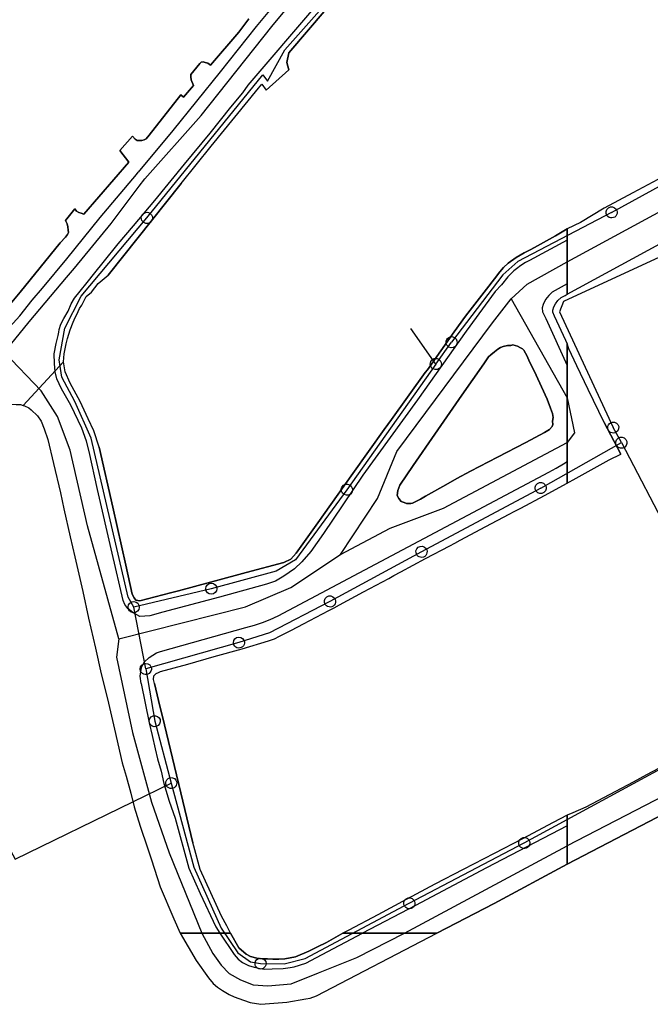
# Model space of a CAD drawing. Extents: x 166506 to 171543, y 332500 to 338212.
# Tile 110 of 139: x 170283 to 170418, y 336385 to 336595. Entities that reach past the tile are written whole.
import ezdxf

# ---------------------------------------------------------------- set-up
doc = ezdxf.new("R2010")
doc.units = 0
doc.header["$MEASUREMENT"] = 0
doc.layers.get('0').update_dxf_attribs({"color": 1, "linetype": 'CONTINUOUS'})
for name, color, linetype in [('IRISH_OS_1000S_FEATURE', 252, 'CONTINUOUS'), ('UNDERGROUND_ROUTE', 1, 'CONTINUOUS'), ('UUB', 1, 'CONTINUOUS')]:
    doc.layers.add(name, color=color, linetype=linetype)

# ---------------------------------------------------------------- blocks, each defined once
blk = doc.blocks.new('UUB_LOCATION_AC_T02')
at = {"color": 0, "linetype": 'ByBlock'}
blk.add_lwpolyline([(18862, 2286, -1), (-18862, -2286, -1), (18862, 2286)], format="xyb", close=True, dxfattribs=at)

msp = doc.modelspace()

# ---------------------------------------------------------------- linework, layer by layer
at = {"layer": 'IRISH_OS_1000S_FEATURE', "color": 9}
for points in [[(170400, 336662.122), (170398.152, 336660.771), (170394.832, 336658.548), (170391.221, 336655.96), (170388.267, 336653.704), (170386.108, 336651.995), (170383.104, 336649.376), (170380.787, 336647.361), (170377.88, 336644.747), (170375.237, 336642.186), (170372.564, 336639.552), (170369.388, 336636.227), (170364.796, 336631.077), (170356.54, 336621.657), (170351.455, 336615.601), (170343.656, 336606.299), (170338.871, 336600.542), (170333.523, 336594.048), (170325.782, 336584.326), (170315.648, 336571.816), (170308.283, 336562.851)], [(170309.653, 336561.406), (170321.756, 336575.014), (170336.812, 336594.029), (170348.136, 336607.685), (170367.68, 336628.033), (170381.934, 336643.351), (170400, 336657.697)], [(170282.177, 336513.174), (170283.077, 336513.108), (170283.654, 336512.912), (170292.318, 336522.306), (170292.414, 336523.967), (170292.849, 336526.16), (170293.144, 336527.272), (170293.734, 336529.093), (170294.385, 336530.766), (170294.771, 336531.764), (170295.155, 336532.421), (170295.743, 336533.678), (170296.187, 336534.396), (170296.652, 336535.253), (170297.158, 336536.23), (170298.304, 336537.204), (170299.736, 336539.036), (170301.872, 336540.799), (170317.483, 336560.426), (170323.859, 336568.416), (170333.999, 336580.834), (170334.682, 336581.699), (170335.64, 336580.391), (170340.473, 336584.759), (170340.056, 336586.36), (170340.491, 336588.408), (170348.431, 336597.782)], [(170385.943, 336538.786), (170384.607, 336537.355), (170378.435, 336528.854), (170368.021, 336514.166), (170356.341, 336498.002), (170347.895, 336485.568), (170345.181, 336481.697), (170343.252, 336479.443), (170341.667, 336477.948), (170339.421, 336476.375), (170337.617, 336475.341), (170335.714, 336474.688), (170325.641, 336471.941), (170313.567, 336468.722), (170310.783, 336467.951), (170308.642, 336467.739), (170307.164, 336468.524), (170306.047, 336469.468), (170305.43, 336470.37), (170305.053, 336471.192), (170302.668, 336481.362), (170299.575, 336494.956), (170297.763, 336503.104), (170297.23, 336505.287), (170296.24, 336508.091), (170293.876, 336513.02), (170291.888, 336516.527), (170290.895, 336518.611), (170290.52, 336520.153), (170290.366, 336521.894), (170290.314, 336523.955), (170290.702, 336526.174), (170291.145, 336527.91), (170291.286, 336528.637), (170291.395, 336529.203), (170291.742, 336530.321), (170292.33, 336531.538), (170293.279, 336533.113), (170293.949, 336534.689), (170294.616, 336535.906), (170295.825, 336537.379), (170297.357, 336539.25), (170298.989, 336541.301), (170300.803, 336543.531), (170303.987, 336547.493), (170307.291, 336551.394), (170311.804, 336556.788), (170318.152, 336564.593), (170323.653, 336571.221), (170328.047, 336576.797), (170330.665, 336579.862), (170331.766, 336581.486), (170346.285, 336598.389)], [(170348.431, 336597.782), (170340.491, 336588.408), (170340.056, 336586.36), (170340.473, 336584.759), (170335.64, 336580.391)], [(170331.941, 336595.715), (170329.769, 336592.826), (170323.718, 336585.755), (170323.141, 336586.198), (170322.621, 336586.36), (170322.162, 336586.462), (170321.742, 336586.424), (170321.461, 336586.145), (170319.511, 336583.755), (170319.509, 336583.295), (170319.566, 336582.655), (170320.1, 336581.433), (170317.989, 336578.883), (170317.352, 336579.426), (170310.635, 336570.759), (170309.991, 336570.022), (170309.51, 336569.784), (170309.07, 336569.626), (170308.53, 336569.609), (170308.01, 336569.631), (170307.631, 336569.893), (170307.035, 336570.535), (170304.321, 336567.468), (170306.232, 336565.015), (170296.642, 336553.847), (170296.083, 336554.07), (170295.544, 336554.252), (170295.066, 336554.554), (170294.688, 336554.996), (170292.697, 336552.505), (170293.054, 336551.784), (170293.231, 336551.183), (170293.308, 336550.483), (170293.325, 336549.923), (170293.144, 336549.544), (170292.741, 336548.986), (170291.556, 336547.711), (170283.031, 336537.174), (170280.196, 336533.727)], [(170329.769, 336592.826), (170331.941, 336595.715)], [(170317.352, 336579.426), (170317.989, 336578.883), (170320.1, 336581.433), (170319.566, 336582.655), (170319.509, 336583.295), (170319.511, 336583.755), (170321.461, 336586.145), (170321.742, 336586.424), (170322.162, 336586.462), (170322.621, 336586.36), (170323.141, 336586.198), (170323.718, 336585.755), (170329.769, 336592.826)], [(170400, 336543.68), (170459.786, 336576.113), (170488.638, 336592.071), (170491.448, 336594.275)], [(170317.483, 336560.426), (170323.859, 336568.416), (170333.999, 336580.834), (170334.682, 336581.699), (170335.64, 336580.391)], [(170304.321, 336567.468), (170307.035, 336570.535), (170307.631, 336569.893), (170308.01, 336569.631), (170308.53, 336569.609), (170309.07, 336569.626), (170309.51, 336569.784), (170309.991, 336570.022), (170310.635, 336570.759), (170317.352, 336579.426)], [(170306.232, 336565.015), (170304.321, 336567.468)], [(170291.556, 336547.711), (170292.741, 336548.986), (170293.144, 336549.544), (170293.325, 336549.923), (170293.308, 336550.483), (170293.231, 336551.183), (170293.054, 336551.784), (170292.697, 336552.505), (170294.688, 336554.996), (170295.066, 336554.554), (170295.544, 336554.252), (170296.083, 336554.07), (170296.642, 336553.847), (170306.232, 336565.015)], [(170279.581, 336524.35), (170280.921, 336525.926), (170284.962, 336530.847), (170292.946, 336540.339), (170294.631, 336542.34), (170302.472, 336551.881), (170308.47, 336559.836), (170309.653, 336561.406)], [(170280.798, 336529.766), (170282.928, 336532.096), (170285.622, 336535.462), (170287.813, 336538.012), (170293.02, 336544.326), (170300.138, 336553.172), (170307.897, 336562.394), (170308.283, 336562.851)], [(170420.49, 336561.885), (170414.028, 336558.433), (170407.911, 336555.166), (170402.86, 336552.122), (170400, 336550.726), (170400, 336549.623), (170400, 336549.019), (170400, 336548.279), (170400, 336547.355), (170400, 336544.093), (170400, 336543.68), (170400, 336542.769), (170400, 336540.023), (170400, 336538.997), (170400, 336537.636), (170400, 336536.758), (170419.842, 336547.546)], [(170420.49, 336561.885), (170414.028, 336558.433)], [(170317.483, 336560.426), (170301.872, 336540.799)], [(170414.028, 336558.433), (170407.911, 336555.166)], [(170407.911, 336555.166), (170402.86, 336552.122)], [(170397.54, 336549.216), (170400, 336550.726)], [(170402.86, 336552.122), (170400, 336550.726)], [(170400, 336548.279), (170391.957, 336543.946), (170391.121, 336543.503), (170390.086, 336542.868), (170389.134, 336542.188), (170388.62, 336541.769), (170387.32, 336540.495), (170385.943, 336538.786)], [(170392.079, 336546.232), (170393.017, 336546.722), (170397.54, 336549.216)], [(170256.039, 336515.042), (170259.366, 336516.926), (170267.264, 336521.369), (170270.432, 336523.235), (170272.156, 336524.386), (170273.019, 336525.002), (170273.294, 336525.289), (170273.762, 336525.779), (170274.546, 336526.715), (170275.09, 336527.552), (170275.474, 336528.51), (170275.599, 336529.589), (170275.502, 336530.25), (170274.748, 336531.513), (170276.82, 336534.302), (170277.297, 336533.76), (170278.015, 336533.417), (170278.774, 336533.234), (170279.454, 336533.251), (170280.196, 336533.727), (170283.031, 336537.174), (170291.556, 336547.711)], [(170384.475, 336540.037), (170385.63, 336541.567), (170386.395, 336542.443), (170387.419, 336543.361), (170389.125, 336544.63), (170390.838, 336545.583), (170392.079, 336546.232)], [(170400, 336536.758), (170419.842, 336547.546)], [(170388.04, 336535.766), (170391.442, 336538.892), (170400, 336543.68)], [(170292.318, 336522.306), (170292.414, 336523.967), (170292.849, 336526.16), (170293.144, 336527.272), (170293.734, 336529.093), (170294.385, 336530.766), (170294.771, 336531.764), (170295.155, 336532.421), (170295.743, 336533.678), (170296.187, 336534.396), (170296.652, 336535.253), (170297.158, 336536.23), (170298.304, 336537.204), (170299.736, 336539.036), (170301.872, 336540.799)], [(170382.753, 336537.827), (170384.475, 336540.037)], [(170378.257, 336532.057), (170382.753, 336537.827)], [(170400, 336538.997), (170396.773, 336537.168), (170396.083, 336536.498), (170395.37, 336535.648), (170394.854, 336534.556), (170394.663, 336533.818), (170394.73, 336532.997), (170395.449, 336531.566), (170400, 336521.494)], [(170351.544, 336481.027), (170359.437, 336493.042), (170363.558, 336503.08), (170384.066, 336530.605), (170388.04, 336535.766)], [(170388.04, 336535.766), (170400, 336514.538)], [(170399.699, 336526.856), (170397.296, 336532.019), (170396.97, 336532.904), (170396.936, 336533.325), (170397.126, 336534.022), (170397.517, 336534.716), (170398.007, 336535.369), (170398.756, 336536.018), (170399.559, 336536.496)], [(170399.559, 336536.496), (170400, 336536.758)], [(170369.656, 336519.96), (170370.104, 336520.581), (170375.874, 336528.723), (170378.257, 336532.057)], [(170400, 336526.208), (170399.699, 336526.856)], [(170402.045, 336521.411), (170400.396, 336525.076), (170400, 336526.208)], [(170304.112, 336463.027), (170297.419, 336487.174), (170293.738, 336503.401), (170291.002, 336510.58), (170287.535, 336516.042), (170279.581, 336524.35)], [(170283.654, 336512.912), (170292.318, 336522.306)], [(170283.654, 336512.912), (170292.318, 336522.306)], [(170299.946, 336503.977), (170298.778, 336507.482), (170297.567, 336510.087), (170295.88, 336513.773), (170293.693, 336517.702), (170292.661, 336520.106), (170292.318, 336522.306)], [(170404.503, 336516.332), (170402.045, 336521.411)], [(170360.904, 336507.815), (170362.445, 336509.964), (170369.656, 336519.96)], [(170407.893, 336509.279), (170404.503, 336516.332)], [(170273.625, 336512.194), (170274.132, 336512.322), (170276.876, 336512.966), (170280.278, 336513.225), (170282.177, 336513.174), (170283.077, 336513.108), (170283.654, 336512.912)], [(170283.654, 336512.912), (170283.915, 336512.823), (170284.853, 336512.417), (170285.41, 336512.014), (170286.762, 336510.685), (170287.515, 336509.541), (170288.146, 336507.956), (170288.972, 336505.651), (170290.18, 336500.482), (170291.642, 336494.211), (170292.341, 336490.806), (170293.705, 336484.856), (170294.718, 336480.508), (170296.394, 336473.156), (170297.619, 336467.447), (170299.16, 336461.016), (170300.346, 336455.507), (170301.694, 336450.157), (170303.194, 336443.686), (170304.83, 336436.474), (170305.673, 336433.588), (170306.671, 336429.981), (170307.433, 336427.056), (170308.687, 336422.867), (170310.279, 336418.296), (170311.132, 336415.686), (170312.981, 336409.932), (170315.893, 336403.075), (170317.229, 336400)], [(170400, 336514.536), (170401.596, 336507.058), (170400, 336505.042)], [(170407.893, 336509.279), (170411.455, 336502.539)], [(170352.223, 336495.658), (170354.162, 336498.41), (170360.904, 336507.815)], [(170351.544, 336481.027), (170362.118, 336486.704), (170373.524, 336490.977), (170400, 336505.041)], [(170299.946, 336503.977), (170302.842, 336491.184), (170305.6, 336478.732)], [(170474.15, 336502.016), (170475.601, 336494.464), (170467.628, 336490.59), (170466.394, 336492.064), (170465.557, 336492.76), (170464.362, 336493.303), (170463.055, 336493.389), (170461.67, 336493.332), (170460.304, 336492.803), (170458.914, 336491.82), (170457.816, 336490.431), (170457.609, 336489.346), (170457.706, 336487.8), (170458.605, 336485.874), (170463.954, 336475.585), (170470.399, 336463.54), (170471.355, 336460.108), (170470.634, 336455.962), (170469.807, 336453.217), (170467.669, 336450.788), (170465.201, 336448.611), (170461.069, 336446.44), (170448.942, 336440.269), (170400, 336414.796)], [(170408.954, 336501.323), (170411.455, 336502.539)], [(170308.89, 336453.409), (170308.686, 336454.986), (170308.967, 336456.839), (170309.565, 336457.979), (170310.605, 336459.012), (170312.189, 336459.989), (170313.041, 336460.289), (170331.306, 336465.41), (170333.124, 336465.915), (170334.855, 336466.505), (170336.48, 336467.142), (170338.222, 336467.926), (170396.076, 336498.68), (170397.648, 336499.518), (170399.223, 336500.459), (170400, 336500.912)], [(170401.276, 336497.011), (170408.954, 336501.323)], [(170329.784, 336476.747), (170331.321, 336477.163), (170339.431, 336479.296), (170340.914, 336480.031), (170342.019, 336481.308), (170346.683, 336487.793), (170352.223, 336495.658)], [(170395.158, 336493.637), (170400, 336496.3)], [(170400, 336496.3), (170400.49, 336496.57), (170401.276, 336497.011)], [(170388.686, 336490.249), (170390.108, 336490.985), (170395.158, 336493.637)], [(170451.643, 336491.566), (170466.348, 336463.033), (170467.048, 336459.024), (170465.824, 336454.479), (170460.393, 336449.96), (170400, 336418.677)], [(170382.626, 336487.012), (170387.611, 336489.653), (170388.686, 336490.249)], [(170376.003, 336483.464), (170377.141, 336484.136), (170382.626, 336487.012)], [(170369.739, 336480.152), (170374.911, 336482.884), (170376.003, 336483.464)], [(170304.112, 336463.027), (170331.214, 336469.845), (170340.88, 336474.008), (170351.544, 336481.027)], [(170305.6, 336478.732), (170306.978, 336472.546), (170307.396, 336471.764), (170307.734, 336471.283), (170308.594, 336471.12), (170315.187, 336472.82)], [(170362.971, 336476.513), (170364.435, 336477.319), (170369.739, 336480.152)], [(170315.187, 336472.82), (170316.864, 336473.252), (170329.784, 336476.747)], [(170356.464, 336473.017), (170361.853, 336475.889), (170362.971, 336476.513)], [(170350.157, 336469.663), (170351.291, 336470.28), (170356.464, 336473.017)], [(170343.639, 336466.224), (170349.057, 336469.058), (170350.157, 336469.663)], [(170337.406, 336463.006), (170338.496, 336463.547), (170341.056, 336464.821), (170343.639, 336466.224)], [(170304.112, 336463.027), (170303.648, 336459.068), (170307.03, 336442.983), (170311.079, 336428.034), (170314.864, 336417.218), (170321.89, 336400)], [(170330.474, 336460.838), (170336.15, 336462.539), (170337.406, 336463.006)], [(170324.51, 336459.232), (170330.474, 336460.838)], [(170318.872, 336457.582), (170324.51, 336459.232)], [(170311.778, 336453.447), (170311.507, 336454.322), (170311.612, 336455.099), (170312.098, 336455.58), (170312.577, 336455.805), (170313.01, 336455.968), (170318.872, 336457.582)], [(170311.778, 336453.447), (170312.916, 336448.599)], [(170308.89, 336453.409), (170310.622, 336445.002), (170311.226, 336442.298), (170311.909, 336439.473), (170312.396, 336437.329), (170313.159, 336434.684), (170313.763, 336432.059), (170314.88, 336428.271), (170316.138, 336424.643), (170319.102, 336413.926), (170321.487, 336408.513), (170324.886, 336401.362), (170325.748, 336400)], [(170312.916, 336448.599), (170313.488, 336446.357), (170319.956, 336419.309)], [(170423.474, 336437.328), (170416.983, 336433.873), (170414.115, 336432.346), (170410.345, 336430.354), (170403.982, 336426.992), (170401.201, 336425.75), (170400, 336425.259), (170400, 336424.888), (170400.034, 336423.025), (170400, 336422.379), (170400, 336418.677), (170400, 336418.357), (170400, 336414.796), (170448.942, 336440.269)], [(170423.474, 336437.328), (170416.983, 336433.873)], [(170416.983, 336433.873), (170414.115, 336432.346), (170410.345, 336430.354)], [(170410.345, 336430.354), (170403.982, 336426.992)], [(170403.982, 336426.992), (170401.201, 336425.75), (170400, 336425.259)], [(170400, 336425.259), (170397.038, 336423.684)], [(170400, 336423.007), (170382.724, 336413.965), (170367.569, 336405.959), (170356.264, 336400)], [(170397.038, 336423.684), (170390.448, 336420.18)], [(170390.448, 336420.18), (170384.384, 336417.05)], [(170320.146, 336418.624), (170319.956, 336419.309)], [(170321.533, 336413.616), (170320.146, 336418.624)], [(170365.201, 336400), (170400, 336418.677)], [(170384.384, 336417.05), (170377.787, 336413.645)], [(170327.97, 336400), (170327.235, 336401.549), (170326.106, 336403.667), (170321.533, 336413.616)], [(170377.787, 336413.645), (170371.732, 336410.461)], [(170400, 336414.796), (170384.401, 336406.346), (170372.134, 336400)], [(170371.732, 336410.461), (170365.69, 336407.283)], [(170365.69, 336407.283), (170359.494, 336403.958)], [(170359.494, 336403.958), (170353.296, 336400.634)], [(170317.229, 336400), (170320.674, 336394.164), (170323.27, 336390.428), (170324.283, 336389.261), (170325.218, 336388.436), (170326.274, 336387.709), (170327.728, 336386.86), (170328.805, 336386.393), (170330.761, 336385.641), (170332.238, 336385.192), (170334.496, 336384.778), (170340.079, 336385.203), (170344.124, 336385.938), (170345.065, 336386.112), (170346.408, 336386.602), (170372.133, 336400)], [(170321.89, 336400), (170324.223, 336395.642), (170325.987, 336393.131), (170327.697, 336391.4), (170330.137, 336390.024), (170332.882, 336388.948), (170335.986, 336388.726), (170341.004, 336389.157), (170346.818, 336391.481), (170355.02, 336394.79), (170365.199, 336400)], [(170325.749, 336400), (170328.782, 336395.413), (170329.616, 336394.468), (170330.591, 336393.702), (170331.827, 336393.054), (170333.065, 336392.707), (170334.344, 336392.459), (170335.383, 336392.312), (170336.944, 336392.403), (170339.264, 336392.468), (170340.785, 336392.659), (170341.647, 336392.833), (170344.151, 336393.578), (170346.419, 336394.824), (170356.263, 336400)], [(170327.97, 336400), (170329.771, 336396.847)], [(170346.615, 336397.063), (170348.539, 336398.01), (170352.03, 336400)], [(170353.296, 336400.634), (170352.031, 336400)], [(170329.771, 336396.847), (170331.323, 336395.538), (170332.26, 336395.012), (170333.637, 336394.663), (170334.756, 336394.496), (170335.897, 336394.489), (170337.056, 336394.442), (170338.356, 336394.454), (170339.657, 336394.526)], [(170339.657, 336394.526), (170341.92, 336394.952), (170344.767, 336396.154), (170346.615, 336397.063)]]:
    msp.add_lwpolyline(points, dxfattribs=at)
for points in [[(170400, 336550), (170400, 336550.726), (170397.54, 336549.216), (170393.017, 336546.722), (170392.079, 336546.232), (170390.838, 336545.583), (170389.125, 336544.63), (170387.419, 336543.361), (170386.395, 336542.443), (170385.63, 336541.567), (170384.475, 336540.037), (170382.753, 336537.827), (170378.257, 336532.057), (170375.874, 336528.723), (170370.104, 336520.581), (170369.656, 336519.96), (170362.445, 336509.964), (170360.904, 336507.815), (170354.162, 336498.41), (170352.223, 336495.658), (170346.683, 336487.793), (170342.019, 336481.308), (170340.914, 336480.031), (170339.431, 336479.296), (170331.321, 336477.163), (170329.784, 336476.747), (170316.864, 336473.252), (170315.187, 336472.82), (170308.594, 336471.12), (170307.734, 336471.283), (170307.396, 336471.764), (170306.978, 336472.546), (170305.6, 336478.732), (170302.842, 336491.184), (170299.946, 336503.977), (170298.778, 336507.482), (170297.567, 336510.087), (170295.88, 336513.773), (170293.693, 336517.702), (170292.661, 336520.106), (170292.318, 336522.306), (170283.654, 336512.912), (170283.915, 336512.823), (170284.853, 336512.417), (170285.41, 336512.014), (170286.762, 336510.685), (170287.515, 336509.541), (170288.146, 336507.956), (170288.972, 336505.651), (170290.18, 336500.482), (170291.642, 336494.211), (170292.341, 336490.806), (170293.705, 336484.856), (170294.718, 336480.508), (170296.394, 336473.156), (170297.619, 336467.447), (170299.16, 336461.016), (170300.346, 336455.507), (170301.694, 336450.157), (170303.194, 336443.686), (170304.83, 336436.474), (170305.673, 336433.588), (170306.671, 336429.981), (170307.433, 336427.056), (170308.687, 336422.867), (170310.279, 336418.296), (170311.132, 336415.686), (170312.981, 336409.932), (170315.893, 336403.075), (170317.229, 336400), (170321.89, 336400), (170325.748, 336400), (170327.97, 336400), (170327.235, 336401.549), (170326.106, 336403.667), (170321.533, 336413.616), (170320.146, 336418.624), (170319.956, 336419.309), (170313.488, 336446.357), (170312.916, 336448.599), (170311.778, 336453.447), (170311.507, 336454.322), (170311.612, 336455.099), (170312.098, 336455.58), (170312.577, 336455.805), (170313.01, 336455.968), (170318.872, 336457.582), (170324.51, 336459.232), (170330.474, 336460.838), (170336.15, 336462.539), (170337.406, 336463.006), (170338.496, 336463.547), (170341.056, 336464.821), (170343.639, 336466.224), (170349.057, 336469.058), (170350.157, 336469.663), (170351.291, 336470.28), (170356.464, 336473.017), (170361.853, 336475.889), (170362.971, 336476.513), (170364.435, 336477.319), (170369.739, 336480.152), (170374.911, 336482.884), (170376.003, 336483.464), (170377.141, 336484.136), (170382.626, 336487.012), (170387.611, 336489.653), (170388.686, 336490.249), (170390.108, 336490.985), (170395.158, 336493.637), (170400, 336496.3), (170400, 336496.972), (170400, 336500.912), (170400, 336501.813), (170400, 336505.041), (170400, 336514.538), (170400, 336520.108), (170400, 336526.208), (170399.699, 336526.856), (170397.296, 336532.019), (170396.97, 336532.904), (170396.936, 336533.325), (170397.126, 336534.022), (170397.517, 336534.716), (170398.007, 336535.369), (170398.756, 336536.018), (170399.559, 336536.496), (170400, 336536.758), (170400, 336550)], [(170392.924, 336520.369), (170391.916, 336522.295), (170391.443, 336523.479), (170390.731, 336524.803), (170390.433, 336525.045), (170390.054, 336525.288), (170389.396, 336525.592), (170388.418, 336525.878), (170387.937, 336525.8), (170387.257, 336525.765), (170386.336, 336525.57), (170385.774, 336525.333), (170385.172, 336524.977), (170384.449, 336524.421), (170383.645, 336523.766), (170383.182, 336523.348), (170382.153, 336521.854), (170377.492, 336515.12), (170371.681, 336506.793), (170367.06, 336500.058), (170364.214, 336495.874), (170363.807, 336494.756), (170363.62, 336493.657), (170363.996, 336492.995), (170364.513, 336492.412), (170365.131, 336492.148), (170365.65, 336491.965), (170366.11, 336491.942), (170366.57, 336491.959), (170366.951, 336492.057), (170368.656, 336492.867), (170369.72, 336493.52), (170374.055, 336495.975), (170376.383, 336497.341), (170379.353, 336498.904), (170385.071, 336501.871), (170391.17, 336505.035), (170395.183, 336507.131), (170396.248, 336507.825), (170396.791, 336508.422), (170396.974, 336508.881), (170396.878, 336509.562), (170397.003, 336510.361), (170396.848, 336511.222), (170396.415, 336512.385), (170395.727, 336514.27), (170392.924, 336520.369)], [(170392.924, 336520.369), (170395.727, 336514.27), (170396.415, 336512.385), (170396.848, 336511.222), (170397.003, 336510.361), (170396.878, 336509.562), (170396.974, 336508.881), (170396.791, 336508.422), (170396.248, 336507.825), (170395.183, 336507.131), (170391.17, 336505.035), (170385.071, 336501.871), (170379.353, 336498.904), (170376.383, 336497.341), (170374.055, 336495.975), (170369.72, 336493.52), (170368.656, 336492.867), (170366.951, 336492.057), (170366.57, 336491.959), (170366.11, 336491.942), (170365.65, 336491.965), (170365.131, 336492.148), (170364.513, 336492.412), (170363.996, 336492.995), (170363.62, 336493.657), (170363.807, 336494.756), (170364.214, 336495.874), (170367.06, 336500.058), (170371.681, 336506.793), (170377.492, 336515.12), (170382.153, 336521.854), (170383.182, 336523.348), (170383.645, 336523.766), (170384.449, 336524.421), (170385.172, 336524.977), (170385.774, 336525.333), (170386.336, 336525.57), (170387.257, 336525.765), (170387.937, 336525.8), (170388.418, 336525.878), (170389.396, 336525.592), (170390.054, 336525.288), (170390.433, 336525.045), (170390.731, 336524.803), (170391.443, 336523.479), (170391.916, 336522.295), (170392.924, 336520.369)], [(170400, 336496.3), (170400.49, 336496.57), (170401.276, 336497.011), (170408.954, 336501.323), (170411.455, 336502.539), (170407.893, 336509.279), (170404.503, 336516.332), (170402.045, 336521.411), (170400.396, 336525.076), (170400, 336526.208), (170400, 336525.61), (170400, 336521.494), (170400, 336520.836), (170400, 336517.911), (170400, 336496.3)], [(170372.134, 336400), (170384.401, 336406.346), (170400, 336414.796), (170400, 336418.677), (170400, 336418.693), (170400, 336425.248), (170400, 336425.259), (170397.038, 336423.684), (170390.448, 336420.18), (170384.384, 336417.05), (170377.787, 336413.645), (170371.732, 336410.461), (170365.69, 336407.283), (170359.494, 336403.958), (170353.296, 336400.634), (170352.031, 336400), (170356.264, 336400), (170365.201, 336400), (170370.871, 336400), (170372.134, 336400)], [(170317.229, 336400), (170320.674, 336394.164), (170323.27, 336390.428), (170324.283, 336389.261), (170325.218, 336388.436), (170326.274, 336387.709), (170327.728, 336386.86), (170328.805, 336386.393), (170330.761, 336385.641), (170332.238, 336385.192), (170334.496, 336384.778), (170340.079, 336385.203), (170344.124, 336385.938), (170345.065, 336386.112), (170346.408, 336386.602), (170372.133, 336400), (170370.871, 336400), (170352.03, 336400), (170348.539, 336398.01), (170346.615, 336397.063), (170344.767, 336396.154), (170341.92, 336394.952), (170339.657, 336394.526), (170338.356, 336394.454), (170337.056, 336394.442), (170335.897, 336394.489), (170334.756, 336394.496), (170333.637, 336394.663), (170332.26, 336395.012), (170331.323, 336395.538), (170329.771, 336396.847), (170327.97, 336400), (170317.229, 336400)]]:
    msp.add_lwpolyline(points, close=True, dxfattribs=at)
at = {"layer": 'UNDERGROUND_ROUTE'}
for points in [[(170310.124, 336553.078), (170334.94, 336583.705), (170335.901, 336582.318), (170339.604, 336589.017), (170358.427, 336610.293), (170371.175, 336624.63)], [(170409.496, 336554.255), (170431.55, 336566.367)], [(170307.298, 336469.779), (170306.091, 336471.937), (170298.199, 336505.96), (170294.691, 336513.793), (170291.943, 336518.996), (170291.359, 336522.679), (170292.587, 336529.46), (170296.094, 336536.359), (170310.124, 336553.078)], [(170409.496, 336554.255), (170389.44, 336543.754), (170386.258, 336540.919), (170375.294, 336526.466)], [(170426.207, 336547.688), (170399.256, 336535.165), (170398.35, 336532.966), (170409.863, 336508.218)], [(170371.919, 336521.801), (170366.602, 336529.443)], [(170371.919, 336521.801), (170375.294, 336526.466)], [(170371.919, 336521.801), (170352.896, 336494.915)], [(170411.604, 336504.977), (170409.863, 336508.218)], [(170394.338, 336495.271), (170411.604, 336504.977)], [(170411.604, 336504.977), (170421.947, 336485.165), (170425.63, 336484.807), (170438.062, 336490.69)], [(170352.896, 336494.915), (170341.928, 336479.901), (170337.769, 336477.504), (170323.903, 336473.721)], [(170394.338, 336495.271), (170368.848, 336481.616)], [(170368.848, 336481.616), (170349.276, 336470.995)], [(170323.903, 336473.721), (170307.298, 336469.779)], [(170349.276, 336470.995), (170336.369, 336464.285), (170329.805, 336462.195)], [(170309.893, 336456.55), (170307.298, 336469.779)], [(170329.805, 336462.195), (170309.893, 336456.55)], [(170309.893, 336456.55), (170311.8, 336445.354)], [(170311.8, 336445.354), (170315.333, 336432.124)], [(170390.831, 336419.313), (170423.36, 336436.998)], [(170307.151, 336428.137), (170315.333, 336432.124)], [(170315.333, 336432.124), (170320.19, 336414.15), (170326.044, 336401.071), (170329.578, 336395.797), (170332.267, 336393.846), (170334.428, 336393.495)], [(170268.396, 336423.701), (170278.899, 336421.554), (170281.92, 336415.84), (170307.151, 336428.137)], [(170366.242, 336406.402), (170390.831, 336419.313)], [(170334.428, 336393.495), (170339.45, 336393.465), (170343.94, 336394.576), (170366.242, 336406.402)]]:
    msp.add_lwpolyline(points, dxfattribs=at)

# ---------------------------------------------------------------- block references
at = {"layer": 'UUB'}
for p, xscale, yscale, rotation in [((170310.124, 336553.078), 6.3e-05, 6.3e-05, 49.997801), ((170409.496, 336554.255), 6.3e-05, 6.3e-05, 207.635828), ((170375.294, 336526.466), 6.3e-05, 6.3e-05, 54.11528799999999), ((170371.919, 336521.801), 6.3e-05, 6.3e-05, 54.11528799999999), ((170409.863, 336508.218), 6.2e-05, 6.2e-05, 294.948288), ((170411.604, 336504.977), 6.3e-05, 6.3e-05, 29.342312), ((170352.896, 336494.915), 6.3e-05, 6.2e-05, 234.718949), ((170394.338, 336495.271), 6.3e-05, 6.3e-05, 29.342312), ((170368.848, 336481.616), 6.3e-05, 6.3e-05, 208.177968), ((170323.903, 336473.721), 6.3e-05, 6.3e-05, 195.260359), ((170349.276, 336470.995), 6.3e-05, 6.3e-05, 208.487047), ((170307.298, 336469.779), 6.3e-05, 6.3e-05, 193.354709), ((170329.805, 336462.195), 6.2e-05, 6.2e-05, 197.661648), ((170309.893, 336456.55), 6.3e-05, 6.3e-05, 195.827893), ((170311.8, 336445.354), 6.3e-05, 6.3e-05, 279.666348), ((170315.333, 336432.124), 6.2e-05, 6.2e-05, 25.97947300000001), ((170390.831, 336419.313), 6.3e-05, 6.3e-05, 27.702715), ((170366.242, 336406.402), 6.3e-05, 6.3e-05, 27.935503), ((170334.428, 336393.495), 6.2e-05, 6.2e-05, 350.774312)]:
    msp.add_blockref('UUB_LOCATION_AC_T02', p, dxfattribs=dict(at, xscale=xscale, yscale=yscale, rotation=rotation))

doc.saveas('drawing.dxf')
